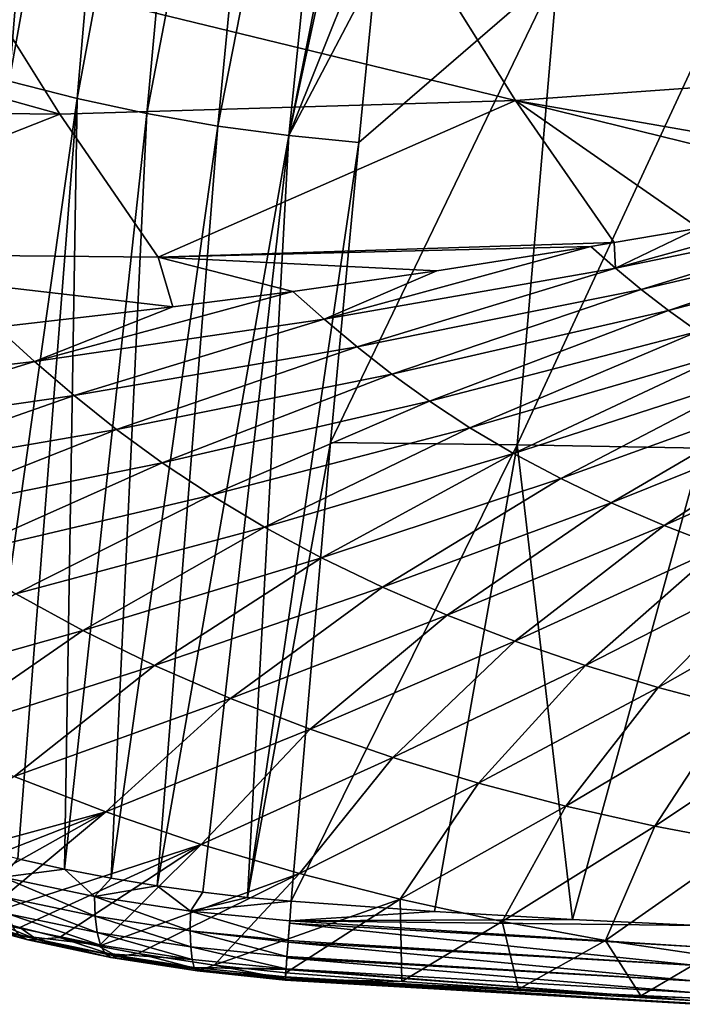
# Model space of a CAD drawing. Header units: metres. Extents: x -109 to 109, y -78 to 121.
# Tile 4 of 256: x -88.29 to -83.69, y -64.21 to -57.38. Entities that reach past the tile are written whole.
import ezdxf

# ---------------------------------------------------------------- set-up
doc = ezdxf.new("R2010")
doc.units = ezdxf.units.M
doc.layers.add('solid_508554_SW0001', color=7, linetype='CONTINUOUS')

msp = doc.modelspace()

# ---------------------------------------------------------------- linework, layer by layer
at = {"layer": 'solid_508554_SW0001'}
for points in [[(-87.921547, -52.451294, 9.956221), (-88.813919, -57.670654, 12.696036), (-88.402519, -52.307987, 10.193419)], [(-87.921547, -52.451294, 9.956221), (-88.359016, -57.805981, 12.474371), (-88.813919, -57.670654, 12.696036)], [(-87.424072, -52.579128, 9.752702), (-88.359016, -57.805981, 12.474371), (-87.921547, -52.451294, 9.956221)], [(-87.424072, -52.579128, 9.752702), (-87.887917, -57.926617, 12.286071), (-88.359016, -57.805981, 12.474371)], [(-86.913361, -52.69006, 9.58526), (-87.887917, -57.926617, 12.286071), (-87.424072, -52.579128, 9.752702)], [(-86.913361, -52.69006, 9.58526), (-87.403778, -58.03112, 12.133547), (-87.887917, -57.926617, 12.286071)], [(-86.394974, -52.782047, 9.457336), (-87.403778, -58.03112, 12.133547), (-86.913361, -52.69006, 9.58526)], [(-86.394974, -52.782047, 9.457336), (-86.911758, -58.117554, 12.020045), (-87.403778, -58.03112, 12.133547)], [(-85.876678, -52.852509, 9.373335), (-86.911758, -58.117554, 12.020045), (-86.394974, -52.782047, 9.457336)], [(-85.876678, -52.852509, 9.373335), (-86.418999, -58.183563, 11.949572), (-86.911758, -58.117554, 12.020045)], [(-85.366585, -52.905659, 9.340175), (-86.418999, -58.183563, 11.949572), (-85.876678, -52.852509, 9.373335)], [(-85.462555, -53.751884, 9.746735), (-86.418999, -58.183563, 11.949572), (-85.366585, -52.905659, 9.340175)], [(-85.763435, -56.547367, 11.102033), (-86.418999, -58.183563, 11.949572), (-85.462555, -53.751884, 9.746735)], [(-85.763435, -56.547367, 11.102033), (-85.813057, -57.031998, 11.338902), (-86.418999, -58.183563, 11.949572)], [(-85.486076, -56.914413, 32.06068), (-88.646553, -57.014809, 30.933123), (-84.845131, -57.939186, 30.321795)], [(-85.486076, -56.914413, 32.06068), (-84.845131, -57.939186, 30.321795), (-81.642212, -57.710243, 31.391817)], [(-84.790482, -56.950092, 32.163677), (-85.486076, -56.914413, 32.06068), (-81.642212, -57.710243, 31.391817)], [(-91.763725, -56.984169, 29.745918), (-91.128624, -57.999542, 27.998138), (-88.007263, -58.035618, 29.190569)], [(-88.646553, -57.014809, 30.933123), (-91.763725, -56.984169, 29.745918), (-88.007263, -58.035618, 29.190569)], [(-83.271301, -57.009342, 32.377842), (-84.790482, -56.950092, 32.163677), (-81.642212, -57.710243, 31.391817)], [(-88.646553, -57.014809, 30.933123), (-88.007263, -58.035618, 29.190569), (-84.845131, -57.939186, 30.321795)], [(-85.813057, -57.031998, 11.338902), (-85.932648, -58.231884, 11.927796), (-86.418999, -58.183563, 11.949572)], [(-84.550629, -57.03764, 11.283317), (-86.129089, -60.314251, 12.958045), (-85.932648, -58.231884, 11.927796)], [(-84.550629, -57.03764, 11.283317), (-84.832703, -60.330124, 12.913543), (-86.129089, -60.314251, 12.958045)], [(-84.550629, -57.03764, 11.283317), (-85.932648, -58.231884, 11.927796), (-85.813057, -57.031998, 11.338902)], [(-84.550629, -57.03764, 11.283317), (-83.312614, -57.052296, 11.226068), (-84.832703, -60.330124, 12.913543)], [(-83.312614, -57.052296, 11.226068), (-83.551331, -60.353901, 12.865993), (-84.832703, -60.330124, 12.913543)], [(-81.75515, -58.480007, 29.934313), (-81.642212, -57.710243, 31.391817), (-84.845131, -57.939186, 30.321795)], [(-88.622414, -63.124439, 15.012102), (-88.359016, -57.805981, 12.474371), (-87.887917, -57.926617, 12.286071)], [(-88.298988, -63.20488, 14.888324), (-88.622414, -63.124439, 15.012102), (-87.887917, -57.926617, 12.286071)], [(-87.975151, -63.276203, 14.784618), (-88.298988, -63.20488, 14.888324), (-87.887917, -57.926617, 12.286071)], [(-84.845131, -57.939186, 30.321795), (-88.007263, -58.035618, 29.190569), (-87.325821, -59.028049, 27.450541)], [(-87.975151, -63.276203, 14.784618), (-87.887917, -57.926617, 12.286071), (-87.403778, -58.03112, 12.133547)], [(-84.845131, -57.939186, 30.321795), (-87.325821, -59.028049, 27.450541), (-84.159065, -58.926636, 28.580347)], [(-83.571663, -58.825333, 28.915712), (-84.845131, -57.939186, 30.321795), (-84.159065, -58.926636, 28.580347)], [(-82.247131, -58.578312, 29.661194), (-81.75515, -58.480007, 29.934313), (-84.845131, -57.939186, 30.321795)], [(-83.571663, -58.825333, 28.915712), (-82.247131, -58.578312, 29.661194), (-84.845131, -57.939186, 30.321795)], [(-88.007263, -58.035618, 29.190569), (-91.128624, -57.999542, 27.998138), (-90.449272, -58.997719, 26.261158)], [(-88.007263, -58.035618, 29.190569), (-90.449272, -58.997719, 26.261158), (-87.325821, -59.028049, 27.450541)], [(-87.652443, -63.338509, 14.700705), (-87.975151, -63.276203, 14.784618), (-87.403778, -58.03112, 12.133547)], [(-87.652443, -63.338509, 14.700705), (-87.403778, -58.03112, 12.133547), (-86.911758, -58.117554, 12.020045)], [(-87.332306, -63.39185, 14.636173), (-87.652443, -63.338509, 14.700705), (-86.911758, -58.117554, 12.020045)], [(-87.332306, -63.39185, 14.636173), (-86.911758, -58.117554, 12.020045), (-86.418999, -58.183563, 11.949572)], [(-87.016182, -63.436207, 14.590593), (-87.332306, -63.39185, 14.636173), (-86.418999, -58.183563, 11.949572)], [(-86.705605, -63.471642, 14.563348), (-87.016182, -63.436207, 14.590593), (-86.418999, -58.183563, 11.949572)], [(-86.705605, -63.471642, 14.563348), (-86.418999, -58.183563, 11.949572), (-85.932648, -58.231884, 11.927796)], [(-86.705605, -63.471642, 14.563348), (-85.932648, -58.231884, 11.927796), (-86.129089, -60.314251, 12.958045)], [(-84.151222, -59.103329, 28.231615), (-82.247131, -58.578312, 29.661194), (-83.571663, -58.825333, 28.915712)], [(-82.122917, -58.685352, 29.477083), (-82.247131, -58.578312, 29.661194), (-84.151222, -59.103329, 28.231615)], [(-82.122917, -58.685352, 29.477083), (-84.151222, -59.103329, 28.231615), (-83.972946, -59.251598, 27.97719)], [(-81.994118, -58.791794, 29.293095), (-82.122917, -58.685352, 29.477083), (-83.972946, -59.251598, 27.97719)], [(-84.151222, -59.103329, 28.231615), (-83.571663, -58.825333, 28.915712), (-84.159065, -58.926636, 28.580347)], [(-81.994118, -58.791794, 29.293095), (-83.972946, -59.251598, 27.97719), (-83.783554, -59.398727, 27.723476)], [(-81.857254, -58.897545, 29.109636), (-81.994118, -58.791794, 29.293095), (-83.783554, -59.398727, 27.723476)], [(-81.857254, -58.897545, 29.109636), (-83.783554, -59.398727, 27.723476), (-83.579552, -59.544243, 27.471672)], [(-84.32193, -58.953823, 28.486845), (-84.159065, -58.926636, 28.580347), (-87.325821, -59.028049, 27.450541)], [(-85.391785, -59.122726, 27.867014), (-84.32193, -58.953823, 28.486845), (-87.325821, -59.028049, 27.450541)], [(-86.17231, -59.458332, 26.954222), (-84.32193, -58.953823, 28.486845), (-85.391785, -59.122726, 27.867014)], [(-84.151222, -59.103329, 28.231615), (-84.32193, -58.953823, 28.486845), (-86.17231, -59.458332, 26.954222)], [(-84.151222, -59.103329, 28.231615), (-84.159065, -58.926636, 28.580347), (-84.32193, -58.953823, 28.486845)], [(-87.222946, -59.372746, 26.783573), (-87.325821, -59.028049, 27.450541), (-90.449272, -58.997719, 26.261158)], [(-88.448441, -59.512589, 26.042616), (-87.222946, -59.372746, 26.783573), (-90.449272, -58.997719, 26.261158)], [(-86.389389, -59.265045, 27.280291), (-85.391785, -59.122726, 27.867014), (-87.325821, -59.028049, 27.450541)], [(-87.222946, -59.372746, 26.783573), (-86.389389, -59.265045, 27.280291), (-87.325821, -59.028049, 27.450541)], [(-84.151222, -59.103329, 28.231615), (-86.17231, -59.458332, 26.954222), (-85.944695, -59.649834, 26.629755)], [(-83.972946, -59.251598, 27.97719), (-84.151222, -59.103329, 28.231615), (-85.944695, -59.649834, 26.629755)], [(-86.17231, -59.458332, 26.954222), (-85.391785, -59.122726, 27.867014), (-86.389389, -59.265045, 27.280291)], [(-83.972946, -59.251598, 27.97719), (-85.944695, -59.649834, 26.629755), (-85.70298, -59.839622, 26.306215)], [(-83.783554, -59.398727, 27.723476), (-83.972946, -59.251598, 27.97719), (-85.70298, -59.839622, 26.306215)], [(-88.184807, -59.751621, 25.646511), (-86.389389, -59.265045, 27.280291), (-87.222946, -59.372746, 26.783573)], [(-86.17231, -59.458332, 26.954222), (-86.389389, -59.265045, 27.280291), (-88.184807, -59.751621, 25.646511)], [(-88.184807, -59.751621, 25.646511), (-87.222946, -59.372746, 26.783573), (-88.448441, -59.512589, 26.042616)], [(-86.17231, -59.458332, 26.954222), (-88.184807, -59.751621, 25.646511), (-87.908195, -59.988476, 25.252651)], [(-85.944695, -59.649834, 26.629755), (-86.17231, -59.458332, 26.954222), (-87.908195, -59.988476, 25.252651)], [(-83.783554, -59.398727, 27.723476), (-85.70298, -59.839622, 26.306215), (-85.442734, -60.027069, 25.985147)], [(-83.579552, -59.544243, 27.471672), (-83.783554, -59.398727, 27.723476), (-85.442734, -60.027069, 25.985147)], [(-88.184807, -59.751621, 25.646511), (-88.448441, -59.512589, 26.042616), (-90.18782, -59.985435, 24.310862)], [(-83.579552, -59.544243, 27.471672), (-85.442734, -60.027069, 25.985147), (-85.161507, -60.211174, 25.668646)], [(-83.359016, -59.687374, 27.22341), (-83.579552, -59.544243, 27.471672), (-85.161507, -60.211174, 25.668646)], [(-85.944695, -59.649834, 26.629755), (-87.908195, -59.988476, 25.252651), (-87.614548, -60.222939, 24.859976)], [(-85.70298, -59.839622, 26.306215), (-85.944695, -59.649834, 26.629755), (-87.614548, -60.222939, 24.859976)], [(-83.359016, -59.687374, 27.22341), (-85.161507, -60.211174, 25.668646), (-84.857407, -60.390877, 25.358896)], [(-83.120461, -59.827301, 26.980404), (-83.359016, -59.687374, 27.22341), (-84.857407, -60.390877, 25.358896)], [(-88.184807, -59.751621, 25.646511), (-90.18782, -59.985435, 24.310862), (-89.862984, -60.270485, 23.848787)], [(-87.908195, -59.988476, 25.252651), (-88.184807, -59.751621, 25.646511), (-89.862984, -60.270485, 23.848787)], [(-85.70298, -59.839622, 26.306215), (-87.614548, -60.222939, 24.859976), (-87.298538, -60.45414, 24.470375)], [(-85.442734, -60.027069, 25.985147), (-85.70298, -59.839622, 26.306215), (-87.298538, -60.45414, 24.470375)], [(-83.120461, -59.827301, 26.980404), (-84.857407, -60.390877, 25.358896), (-84.530548, -60.564903, 25.058369)], [(-82.863983, -59.963017, 26.744598), (-83.120461, -59.827301, 26.980404), (-84.530548, -60.564903, 25.058369)], [(-87.908195, -59.988476, 25.252651), (-89.862984, -60.270485, 23.848787), (-89.518196, -60.552383, 23.388165)], [(-87.614548, -60.222939, 24.859976), (-87.908195, -59.988476, 25.252651), (-89.518196, -60.552383, 23.388165)], [(-82.863983, -59.963017, 26.744598), (-84.530548, -60.564903, 25.058369), (-84.181557, -60.731911, 24.769594)], [(-82.590103, -60.093472, 26.51799), (-82.863983, -59.963017, 26.744598), (-84.181557, -60.731911, 24.769594)], [(-85.442734, -60.027069, 25.985147), (-87.298538, -60.45414, 24.470375), (-86.957176, -60.680805, 24.08638)], [(-85.161507, -60.211174, 25.668646), (-85.442734, -60.027069, 25.985147), (-86.957176, -60.680805, 24.08638)], [(-82.590103, -60.093472, 26.51799), (-84.181557, -60.731911, 24.769594), (-83.811951, -60.890598, 24.494976)], [(-82.300041, -60.217644, 26.302485), (-82.590103, -60.093472, 26.51799), (-83.811951, -60.890598, 24.494976)], [(-85.161507, -60.211174, 25.668646), (-86.957176, -60.680805, 24.08638), (-86.588181, -60.901588, 23.710634)], [(-84.857407, -60.390877, 25.358896), (-85.161507, -60.211174, 25.668646), (-86.588181, -60.901588, 23.710634)], [(-87.614548, -60.222939, 24.859976), (-89.518196, -60.552383, 23.388165), (-89.147179, -60.829933, 22.931183)], [(-87.298538, -60.45414, 24.470375), (-87.614548, -60.222939, 24.859976), (-89.147179, -60.829933, 22.931183)], [(-82.300041, -60.217644, 26.302485), (-83.811951, -60.890598, 24.494976), (-83.424164, -61.039696, 24.236794)], [(-86.705605, -63.471642, 14.563348), (-86.129089, -60.314251, 12.958045), (-86.401909, -63.498318, 14.553616)], [(-84.832703, -60.330124, 12.913543), (-86.401909, -63.498318, 14.553616), (-86.129089, -60.314251, 12.958045)], [(-85.406761, -63.568531, 14.547647), (-86.401909, -63.498318, 14.553616), (-84.832703, -60.330124, 12.913543)], [(-84.449959, -63.625019, 14.538248), (-85.406761, -63.568531, 14.547647), (-84.832703, -60.330124, 12.913543)], [(-84.449959, -63.625019, 14.538248), (-84.832703, -60.330124, 12.913543), (-83.551331, -60.353901, 12.865993)], [(-84.857407, -60.390877, 25.358896), (-86.588181, -60.901588, 23.710634), (-86.191635, -61.114899, 23.346106)], [(-84.530548, -60.564903, 25.058369), (-84.857407, -60.390877, 25.358896), (-86.191635, -61.114899, 23.346106)], [(-83.578339, -63.666435, 14.527419), (-84.449959, -63.625019, 14.538248), (-83.551331, -60.353901, 12.865993)], [(-87.298538, -60.45414, 24.470375), (-89.147179, -60.829933, 22.931183), (-88.746437, -61.101482, 22.48078)], [(-86.957176, -60.680805, 24.08638), (-87.298538, -60.45414, 24.470375), (-88.746437, -61.101482, 22.48078)], [(-84.530548, -60.564903, 25.058369), (-86.191635, -61.114899, 23.346106), (-85.768257, -61.319088, 22.995832)], [(-84.181557, -60.731911, 24.769594), (-84.530548, -60.564903, 25.058369), (-85.768257, -61.319088, 22.995832)], [(-86.957176, -60.680805, 24.08638), (-88.746437, -61.101482, 22.48078), (-88.313255, -61.365314, 22.040024)], [(-86.588181, -60.901588, 23.710634), (-86.957176, -60.680805, 24.08638), (-88.313255, -61.365314, 22.040024)], [(-84.181557, -60.731911, 24.769594), (-85.768257, -61.319088, 22.995832), (-85.319847, -61.512569, 22.662699)], [(-83.811951, -60.890598, 24.494976), (-84.181557, -60.731911, 24.769594), (-85.319847, -61.512569, 22.662699)], [(-83.811951, -60.890598, 24.494976), (-85.319847, -61.512569, 22.662699), (-84.849297, -61.69381, 22.34943)], [(-83.424164, -61.039696, 24.236794), (-83.811951, -60.890598, 24.494976), (-84.849297, -61.69381, 22.34943)], [(-86.588181, -60.901588, 23.710634), (-88.313255, -61.365314, 22.040024), (-87.847694, -61.619473, 21.612352)], [(-86.191635, -61.114899, 23.346106), (-86.588181, -60.901588, 23.710634), (-87.847694, -61.619473, 21.612352)], [(-83.424164, -61.039696, 24.236794), (-84.849297, -61.69381, 22.34943), (-84.359688, -61.861374, 22.058552)], [(-83.020782, -61.178009, 23.99716), (-83.424164, -61.039696, 24.236794), (-84.359688, -61.861374, 22.058552)], [(-86.191635, -61.114899, 23.346106), (-87.847694, -61.619473, 21.612352), (-87.350555, -61.86195, 21.201296)], [(-85.768257, -61.319088, 22.995832), (-86.191635, -61.114899, 23.346106), (-87.350555, -61.86195, 21.201296)], [(-83.020782, -61.178009, 23.99716), (-84.359688, -61.861374, 22.058552), (-83.854736, -62.014225, 21.791821)], [(-82.604927, -61.304665, 23.77755), (-83.020782, -61.178009, 23.99716), (-83.854736, -62.014225, 21.791821)], [(-82.604927, -61.304665, 23.77755), (-83.854736, -62.014225, 21.791821), (-83.33831, -62.151443, 21.550756)], [(-87.847694, -61.619473, 21.612352), (-88.313255, -61.365314, 22.040024), (-89.499886, -62.084461, 19.862568)], [(-85.768257, -61.319088, 22.995832), (-87.350555, -61.86195, 21.201296), (-86.823906, -62.090836, 20.810198)], [(-85.319847, -61.512569, 22.662699), (-85.768257, -61.319088, 22.995832), (-86.823906, -62.090836, 20.810198)], [(-85.319847, -61.512569, 22.662699), (-86.823906, -62.090836, 20.810198), (-86.27108, -62.304314, 20.442219)], [(-84.849297, -61.69381, 22.34943), (-85.319847, -61.512569, 22.662699), (-86.27108, -62.304314, 20.442219)], [(-87.847694, -61.619473, 21.612352), (-89.499886, -62.084461, 19.862568), (-88.929214, -62.367008, 19.391382)], [(-87.350555, -61.86195, 21.201296), (-87.847694, -61.619473, 21.612352), (-88.929214, -62.367008, 19.391382)], [(-84.849297, -61.69381, 22.34943), (-86.27108, -62.304314, 20.442219), (-85.695648, -62.500698, 20.10029)], [(-84.359688, -61.861374, 22.058552), (-84.849297, -61.69381, 22.34943), (-85.695648, -62.500698, 20.10029)], [(-87.350555, -61.86195, 21.201296), (-88.929214, -62.367008, 19.391382), (-88.324356, -62.632423, 18.942652)], [(-86.823906, -62.090836, 20.810198), (-87.350555, -61.86195, 21.201296), (-88.324356, -62.632423, 18.942652)], [(-84.359688, -61.861374, 22.058552), (-85.695648, -62.500698, 20.10029), (-85.101944, -62.67881, 19.786449)], [(-83.854736, -62.014225, 21.791821), (-84.359688, -61.861374, 22.058552), (-85.101944, -62.67881, 19.786449)], [(-83.854736, -62.014225, 21.791821), (-85.101944, -62.67881, 19.786449), (-84.494453, -62.83762, 19.502462)], [(-83.33831, -62.151443, 21.550756), (-83.854736, -62.014225, 21.791821), (-84.494453, -62.83762, 19.502462)], [(-86.823906, -62.090836, 20.810198), (-88.324356, -62.632423, 18.942652), (-87.68914, -62.878571, 18.519997)], [(-86.27108, -62.304314, 20.442219), (-86.823906, -62.090836, 20.810198), (-87.68914, -62.878571, 18.519997)], [(-83.33831, -62.151443, 21.550756), (-84.494453, -62.83762, 19.502462), (-83.87748, -62.976719, 19.248993)], [(-82.814095, -62.272625, 21.33593), (-83.33831, -62.151443, 21.550756), (-83.87748, -62.976719, 19.248993)], [(-86.27108, -62.304314, 20.442219), (-87.68914, -62.878571, 18.519997), (-87.027687, -63.103466, 18.12678)], [(-85.695648, -62.500698, 20.10029), (-86.27108, -62.304314, 20.442219), (-87.027687, -63.103466, 18.12678)], [(-82.814095, -62.272625, 21.33593), (-83.87748, -62.976719, 19.248993), (-83.255135, -63.096333, 19.025604)], [(-85.695648, -62.500698, 20.10029), (-87.027687, -63.103466, 18.12678), (-86.344971, -63.30579, 17.765358)], [(-85.101944, -62.67881, 19.786449), (-85.695648, -62.500698, 20.10029), (-86.344971, -63.30579, 17.765358)], [(-87.68914, -62.878571, 18.519997), (-88.324356, -62.632423, 18.942652), (-89.35379, -63.331898, 16.759718)], [(-85.101944, -62.67881, 19.786449), (-86.344971, -63.30579, 17.765358), (-85.646179, -63.484409, 17.437788)], [(-84.494453, -62.83762, 19.502462), (-85.101944, -62.67881, 19.786449), (-85.646179, -63.484409, 17.437788)], [(-87.68914, -62.878571, 18.519997), (-89.35379, -63.331898, 16.759718), (-89.098564, -63.429359, 16.589407)], [(-87.68914, -62.878571, 18.519997), (-89.098564, -63.429359, 16.589407), (-88.833076, -63.520828, 16.432535)], [(-87.68914, -62.878571, 18.519997), (-88.833076, -63.520828, 16.432535), (-88.561134, -63.605114, 16.29121)], [(-87.027687, -63.103466, 18.12678), (-87.68914, -62.878571, 18.519997), (-88.561134, -63.605114, 16.29121)], [(-84.494453, -62.83762, 19.502462), (-85.646179, -63.484409, 17.437788), (-84.936279, -63.638954, 17.144875)], [(-83.87748, -62.976719, 19.248993), (-84.494453, -62.83762, 19.502462), (-84.936279, -63.638954, 17.144875)], [(-83.87748, -62.976719, 19.248993), (-84.936279, -63.638954, 17.144875), (-84.220009, -63.76984, 16.886169)], [(-83.255135, -63.096333, 19.025604), (-83.87748, -62.976719, 19.248993), (-84.220009, -63.76984, 16.886169)], [(-87.027687, -63.103466, 18.12678), (-88.561134, -63.605114, 16.29121), (-88.286095, -63.681473, 16.166752)], [(-87.027687, -63.103466, 18.12678), (-88.286095, -63.681473, 16.166752), (-88.010452, -63.749641, 16.059622)], [(-87.027687, -63.103466, 18.12678), (-88.010452, -63.749641, 16.059622), (-87.736267, -63.809624, 15.969828)], [(-86.344971, -63.30579, 17.765358), (-87.027687, -63.103466, 18.12678), (-87.736267, -63.809624, 15.969828)], [(-83.255135, -63.096333, 19.025604), (-84.220009, -63.76984, 16.886169), (-83.501762, -63.877876, 16.660557)], [(-88.403282, -63.331936, 15.015857), (-88.298988, -63.20488, 14.888324), (-87.975151, -63.276203, 14.784618)], [(-87.766708, -63.464439, 14.815513), (-88.403282, -63.331936, 15.015857), (-87.975151, -63.276203, 14.784618)], [(-87.766708, -63.464439, 14.815513), (-87.975151, -63.276203, 14.784618), (-87.652443, -63.338509, 14.700705)], [(-87.762238, -63.601589, 14.934208), (-88.403282, -63.331936, 15.015857), (-87.766708, -63.464439, 14.815513)], [(-87.762238, -63.601589, 14.934208), (-88.392838, -63.469944, 15.133169), (-88.403282, -63.331936, 15.015857)], [(-87.766708, -63.464439, 14.815513), (-87.652443, -63.338509, 14.700705), (-87.332306, -63.39185, 14.636173)], [(-86.344971, -63.30579, 17.765358), (-87.736267, -63.809624, 15.969828), (-87.465187, -63.861565, 15.897114)], [(-86.344971, -63.30579, 17.765358), (-87.465187, -63.861565, 15.897114), (-86.937607, -63.942432, 15.801085)], [(-85.646179, -63.484409, 17.437788), (-86.344971, -63.30579, 17.765358), (-86.937607, -63.942432, 15.801085)], [(-87.100288, -63.566185, 14.68553), (-87.766708, -63.464439, 14.815513), (-87.332306, -63.39185, 14.636173)], [(-87.100288, -63.566185, 14.68553), (-87.332306, -63.39185, 14.636173), (-87.016182, -63.436207, 14.590593)], [(-87.748055, -63.715824, 15.074451), (-88.392838, -63.469944, 15.133169), (-87.762238, -63.601589, 14.934208)], [(-87.748055, -63.715824, 15.074451), (-88.369408, -63.585667, 15.270928), (-88.392838, -63.469944, 15.133169)], [(-87.102776, -63.702782, 14.804918), (-87.766708, -63.464439, 14.815513), (-87.100288, -63.566185, 14.68553)], [(-87.102776, -63.702782, 14.804918), (-87.762238, -63.601589, 14.934208), (-87.766708, -63.464439, 14.815513)], [(-87.100288, -63.566185, 14.68553), (-87.016182, -63.436207, 14.590593), (-86.705605, -63.471642, 14.563348)], [(-87.100288, -63.566185, 14.68553), (-86.705605, -63.471642, 14.563348), (-86.401909, -63.498318, 14.553616)], [(-85.646179, -63.484409, 17.437788), (-86.937607, -63.942432, 15.801085), (-86.437866, -63.994911, 15.766652)], [(-85.646179, -63.484409, 17.437788), (-86.437866, -63.994911, 15.766652), (-85.634148, -64.05616, 15.75528)], [(-84.936279, -63.638954, 17.144875), (-85.646179, -63.484409, 17.437788), (-85.634148, -64.05616, 15.75528)], [(-86.412071, -63.634071, 14.636367), (-87.100288, -63.566185, 14.68553), (-86.401909, -63.498318, 14.553616)], [(-86.412071, -63.634071, 14.636367), (-86.401909, -63.498318, 14.553616), (-85.406761, -63.568531, 14.547647)], [(-88.23082, -63.7654, 15.759072), (-88.781113, -63.617432, 15.999453), (-88.287025, -63.73587, 15.58911)], [(-88.700859, -63.618996, 16.162165), (-88.781113, -63.617432, 15.999453), (-88.23082, -63.7654, 15.759072)], [(-88.167, -63.762909, 15.928891), (-88.561134, -63.605114, 16.29121), (-88.700859, -63.618996, 16.162165)], [(-88.167, -63.762909, 15.928891), (-88.700859, -63.618996, 16.162165), (-88.23082, -63.7654, 15.759072)], [(-88.167, -63.762909, 15.928891), (-88.286095, -63.681473, 16.166752), (-88.561134, -63.605114, 16.29121)], [(-87.724617, -63.803387, 15.231622), (-88.369408, -63.585667, 15.270928), (-87.748055, -63.715824, 15.074451)], [(-87.724617, -63.803387, 15.231622), (-88.333733, -63.675293, 15.424592), (-88.369408, -63.585667, 15.270928)], [(-87.09922, -63.815983, 14.946662), (-87.762238, -63.601589, 14.934208), (-87.102776, -63.702782, 14.804918)], [(-87.09922, -63.815983, 14.946662), (-87.748055, -63.715824, 15.074451), (-87.762238, -63.601589, 14.934208)], [(-86.422653, -63.770466, 14.755542), (-87.102776, -63.702782, 14.804918), (-87.100288, -63.566185, 14.68553)], [(-86.422653, -63.770466, 14.755542), (-87.100288, -63.566185, 14.68553), (-86.412071, -63.634071, 14.636367)], [(-86.412071, -63.634071, 14.636367), (-85.406761, -63.568531, 14.547647), (-84.449959, -63.625019, 14.538248)], [(-86.412071, -63.634071, 14.636367), (-84.449959, -63.625019, 14.538248), (-83.578339, -63.666435, 14.527419)], [(-88.287025, -63.73587, 15.58911), (-88.333733, -63.675293, 15.424592), (-87.724617, -63.803387, 15.231622)], [(-88.167, -63.762909, 15.928891), (-88.010452, -63.749641, 16.059622), (-88.286095, -63.681473, 16.166752)], [(-86.413284, -63.649513, 14.647788), (-86.422653, -63.770466, 14.755542), (-86.412071, -63.634071, 14.636367)], [(-83.58654, -63.945034, 14.73632), (-86.422653, -63.770466, 14.755542), (-86.413284, -63.649513, 14.647788)], [(-83.58326, -63.814854, 14.619634), (-86.413284, -63.649513, 14.647788), (-86.412071, -63.634071, 14.636367)], [(-83.58654, -63.945034, 14.73632), (-86.413284, -63.649513, 14.647788), (-83.58326, -63.814854, 14.619634)], [(-83.58326, -63.814854, 14.619634), (-86.412071, -63.634071, 14.636367), (-83.578339, -63.666435, 14.527419)], [(-84.936279, -63.638954, 17.144875), (-85.634148, -64.05616, 15.75528), (-84.823936, -64.108902, 15.740564)], [(-84.220009, -63.76984, 16.886169), (-84.936279, -63.638954, 17.144875), (-84.823936, -64.108902, 15.740564)], [(-87.692711, -63.861393, 15.40055), (-88.287025, -63.73587, 15.58911), (-87.724617, -63.803387, 15.231622)], [(-88.23082, -63.7654, 15.759072), (-88.287025, -63.73587, 15.58911), (-87.692711, -63.861393, 15.40055)], [(-88.167, -63.762909, 15.928891), (-88.23082, -63.7654, 15.759072), (-87.653404, -63.887924, 15.575681)], [(-87.653404, -63.887924, 15.575681), (-88.23082, -63.7654, 15.759072), (-87.692711, -63.861393, 15.40055)], [(-87.608017, -63.882111, 15.751256), (-88.010452, -63.749641, 16.059622), (-88.167, -63.762909, 15.928891)], [(-87.608017, -63.882111, 15.751256), (-88.167, -63.762909, 15.928891), (-87.653404, -63.887924, 15.575681)], [(-87.608017, -63.882111, 15.751256), (-87.736267, -63.809624, 15.969828), (-88.010452, -63.749641, 16.059622)], [(-87.089729, -63.902061, 15.106093), (-87.748055, -63.715824, 15.074451), (-87.09922, -63.815983, 14.946662)], [(-87.089729, -63.902061, 15.106093), (-87.724617, -63.803387, 15.231622), (-87.748055, -63.715824, 15.074451)], [(-86.423508, -63.781609, 14.767413), (-87.102776, -63.702782, 14.804918), (-86.422653, -63.770466, 14.755542)], [(-86.431221, -63.883163, 14.897474), (-87.09922, -63.815983, 14.946662), (-87.102776, -63.702782, 14.804918)], [(-86.423508, -63.781609, 14.767413), (-86.431221, -63.883163, 14.897474), (-87.102776, -63.702782, 14.804918)], [(-87.608017, -63.882111, 15.751256), (-87.465187, -63.861565, 15.897114), (-87.736267, -63.809624, 15.969828)], [(-87.692711, -63.861393, 15.40055), (-87.724617, -63.803387, 15.231622), (-87.089729, -63.902061, 15.106093)], [(-86.437531, -63.968445, 15.057491), (-87.09922, -63.815983, 14.946662), (-86.431221, -63.883163, 14.897474)], [(-86.437531, -63.968445, 15.057491), (-87.089729, -63.902061, 15.106093), (-87.09922, -63.815983, 14.946662)], [(-83.588646, -64.052925, 14.873899), (-86.431221, -63.883163, 14.897474), (-86.423508, -63.781609, 14.767413)], [(-83.58654, -63.945034, 14.73632), (-86.423508, -63.781609, 14.767413), (-86.422653, -63.770466, 14.755542)], [(-83.588646, -64.052925, 14.873899), (-86.423508, -63.781609, 14.767413), (-83.58654, -63.945034, 14.73632)], [(-84.220009, -63.76984, 16.886169), (-84.823936, -64.108902, 15.740564), (-83.973564, -64.154037, 15.722422)], [(-83.501762, -63.877876, 16.660557), (-84.220009, -63.76984, 16.886169), (-83.973564, -64.154037, 15.722422)], [(-87.074638, -63.958183, 15.277966), (-87.692711, -63.861393, 15.40055), (-87.089729, -63.902061, 15.106093)], [(-87.653404, -63.887924, 15.575681), (-87.692711, -63.861393, 15.40055), (-87.074638, -63.958183, 15.277966)], [(-87.608017, -63.882111, 15.751256), (-87.653404, -63.887924, 15.575681), (-87.054459, -63.982498, 15.456626)], [(-87.054459, -63.982498, 15.456626), (-87.653404, -63.887924, 15.575681), (-87.074638, -63.958183, 15.277966)], [(-87.0299, -63.974201, 15.636196), (-87.465187, -63.861565, 15.897114), (-87.608017, -63.882111, 15.751256)], [(-87.0299, -63.974201, 15.636196), (-87.608017, -63.882111, 15.751256), (-87.054459, -63.982498, 15.456626)], [(-87.0299, -63.974201, 15.636196), (-86.937607, -63.942432, 15.801085), (-87.465187, -63.861565, 15.897114)], [(-87.074638, -63.958183, 15.277966), (-87.089729, -63.902061, 15.106093), (-86.437531, -63.968445, 15.057491)], [(-86.431763, -63.890415, 14.908696), (-86.437531, -63.968445, 15.057491), (-86.431221, -63.883163, 14.897474)], [(-83.589508, -64.135231, 15.028167), (-86.437531, -63.968445, 15.057491), (-86.431763, -63.890415, 14.908696)], [(-83.588646, -64.052925, 14.873899), (-86.431763, -63.890415, 14.908696), (-86.431221, -63.883163, 14.897474)], [(-83.589508, -64.135231, 15.028167), (-86.431763, -63.890415, 14.908696), (-83.588646, -64.052925, 14.873899)], [(-83.501762, -63.877876, 16.660557), (-83.973564, -64.154037, 15.722422), (-83.588745, -64.171074, 15.713402)], [(-86.43782, -63.97245, 15.067129), (-87.074638, -63.958183, 15.277966), (-86.437531, -63.968445, 15.057491)], [(-86.43782, -63.97245, 15.067129), (-86.441406, -64.023506, 15.230325), (-87.074638, -63.958183, 15.277966)], [(-87.054459, -63.982498, 15.456626), (-87.074638, -63.958183, 15.277966), (-86.441406, -64.023506, 15.230325)], [(-86.441505, -64.036514, 15.59309), (-86.937607, -63.942432, 15.801085), (-87.0299, -63.974201, 15.636196)], [(-86.441505, -64.036514, 15.59309), (-86.437866, -63.994911, 15.766652), (-86.937607, -63.942432, 15.801085)], [(-83.589104, -64.18943, 15.194406), (-86.441406, -64.023506, 15.230325), (-86.43782, -63.97245, 15.067129)], [(-83.589104, -64.18943, 15.194406), (-86.43782, -63.97245, 15.067129), (-86.437531, -63.968445, 15.057491)], [(-83.589104, -64.18943, 15.194406), (-86.437531, -63.968445, 15.057491), (-83.589508, -64.135231, 15.028167)], [(-87.0299, -63.974201, 15.636196), (-87.054459, -63.982498, 15.456626), (-86.442741, -64.046532, 15.410287)], [(-86.441505, -64.025101, 15.237665), (-87.054459, -63.982498, 15.456626), (-86.441406, -64.023506, 15.230325)], [(-86.441505, -64.025101, 15.237665), (-86.442741, -64.046532, 15.410287), (-87.054459, -63.982498, 15.456626)], [(-86.442741, -64.046684, 15.414868), (-87.0299, -63.974201, 15.636196), (-86.442741, -64.046532, 15.410287)], [(-86.442741, -64.046684, 15.414868), (-86.441505, -64.036514, 15.59309), (-87.0299, -63.974201, 15.636196)], [(-83.587448, -64.213867, 15.367533), (-86.442741, -64.046532, 15.410287), (-86.441505, -64.025101, 15.237665)], [(-83.584587, -64.207802, 15.542255), (-86.441505, -64.036514, 15.59309), (-86.442741, -64.046684, 15.414868)], [(-86.441505, -64.036514, 15.59309), (-85.634148, -64.05616, 15.75528), (-86.437866, -63.994911, 15.766652)], [(-83.587448, -64.213867, 15.367533), (-86.441505, -64.025101, 15.237665), (-86.441406, -64.023506, 15.230325)], [(-86.441505, -64.036514, 15.59309), (-83.588745, -64.171074, 15.713402), (-83.973564, -64.154037, 15.722422)], [(-83.584587, -64.207802, 15.542255), (-83.588745, -64.171074, 15.713402), (-86.441505, -64.036514, 15.59309)], [(-86.441505, -64.036514, 15.59309), (-83.973564, -64.154037, 15.722422), (-84.823936, -64.108902, 15.740564)], [(-86.441505, -64.036514, 15.59309), (-84.823936, -64.108902, 15.740564), (-85.634148, -64.05616, 15.75528)], [(-83.587448, -64.213867, 15.367533), (-86.441406, -64.023506, 15.230325), (-83.589104, -64.18943, 15.194406)], [(-83.584587, -64.207802, 15.542255), (-86.442741, -64.046684, 15.414868), (-86.442741, -64.046532, 15.410287)], [(-83.584587, -64.207802, 15.542255), (-86.442741, -64.046532, 15.410287), (-83.587448, -64.213867, 15.367533)]]:
    msp.add_3dface(points, dxfattribs=at)

doc.saveas('drawing.dxf')
